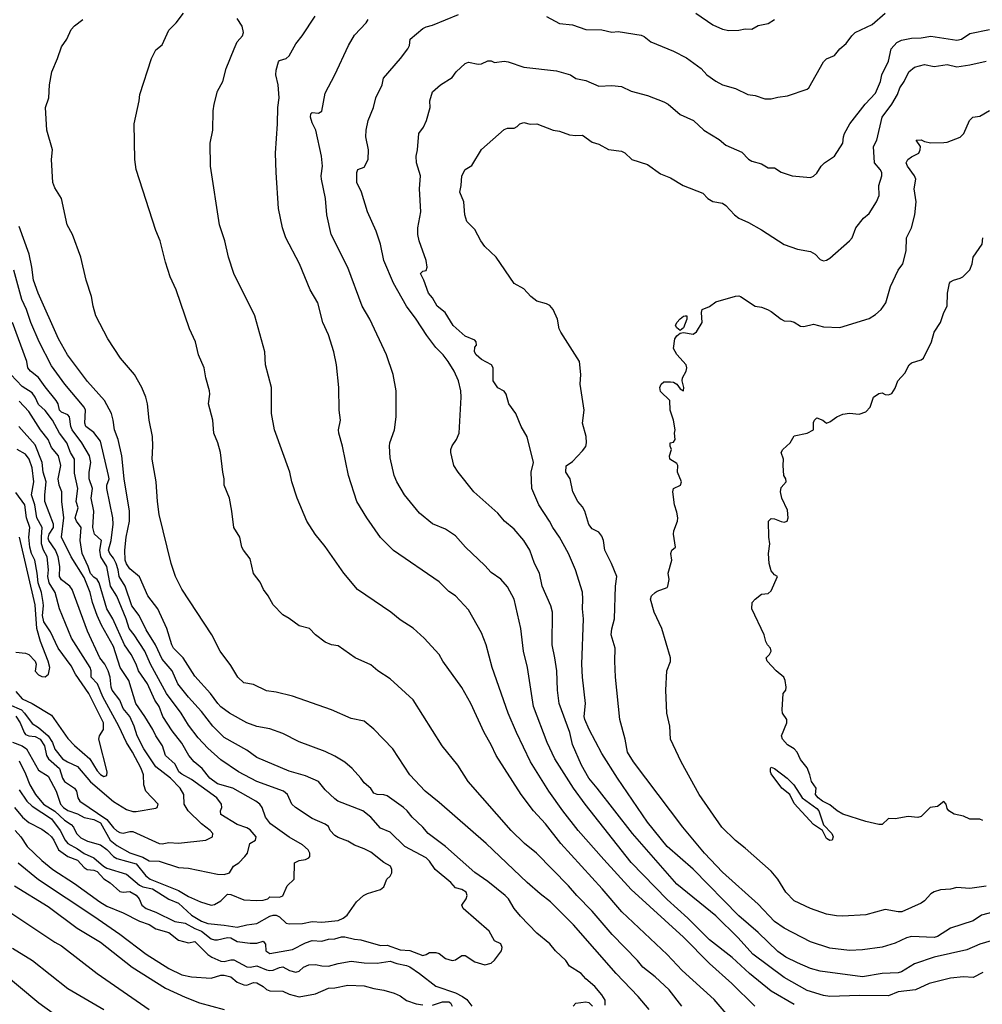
# Model space of a CAD drawing. Header units: metres. Extents: x -51132 to -49532, y -231222 to -229437.
# Tile 95 of 256: x -50109 to -49961, y -230831 to -230680. Entities that reach past the tile are written whole.
import ezdxf

# ---------------------------------------------------------------- set-up
doc = ezdxf.new("R2010")
doc.units = ezdxf.units.M
doc.layers.add('CONTOUR_INDEX', color=1, linetype='Continuous')
doc.layers.add('CONTOUR_INTER', color=3, linetype='Continuous')

msp = doc.modelspace()

# ---------------------------------------------------------------- linework, layer by layer
at = {"layer": 'CONTOUR_INDEX'}
for points, elevation in [([(-49996.11, -230831.26), (-49999.64, -230827.76), (-50003.08, -230824.72), (-50007.08, -230820.67), (-50015.08, -230813.34), (-50019.31, -230808.76), (-50023.25, -230804.26), (-50025.58, -230801.26), (-50027.76, -230798.26), (-50030.53, -230793.76), (-50032.71, -230789.26), (-50033.97, -230786.26), (-50036.43, -230779.26), (-50037.36, -230775.76), (-50038.08, -230773.91), (-50040.08, -230770.39), (-50042.05, -230768.26), (-50043.08, -230767.6), (-50044.58, -230766.12), (-50051.58, -230761.3), (-50053.58, -230759.29), (-50055.69, -230756.26), (-50057.21, -230753.76), (-50058.5, -230749.76), (-50059.41, -230745.26), (-50059.99, -230743.26), (-50060.05, -230742.76), (-50059.73, -230741.26), (-50059.91, -230739.76), (-50060, -230736.26), (-50060.35, -230732.76), (-50060.74, -230730.76), (-50061.58, -230728.16), (-50062.43, -230726.26), (-50063.22, -230723.26), (-50064.38, -230721.26), (-50066.03, -230717.26), (-50068.13, -230713.26), (-50068.61, -230711.76), (-50069.25, -230708.76), (-50069.62, -230703.26), (-50069.68, -230700.26), (-50069.37, -230695.76), (-50069.32, -230693.26), (-50069.12, -230691.76), (-50069.28, -230689.76), (-50069.64, -230688.26), (-50069.58, -230687.53), (-50069.22, -230686.26), (-50069.08, -230686.06), (-50068.08, -230685.76), (-50067.58, -230685.35), (-50066.58, -230683.48), (-50065.61, -230682.26), (-50063.6, -230679.26)], 75), ([(-49960.58, -230812.82), (-49963.08, -230813.17), (-49965.08, -230813.05), (-49966.08, -230813.29), (-49967.58, -230813.37), (-49968.58, -230813.71), (-49969.08, -230814.02), (-49970.08, -230815.11), (-49970.58, -230815.46), (-49973.56, -230816.76), (-49974.08, -230816.78), (-49976.08, -230816.39), (-49979.08, -230817.21), (-49982.58, -230817.45), (-49983.58, -230817.4), (-49985.08, -230817.12), (-49987.58, -230816.28), (-49990.08, -230815.11), (-49991.33, -230813.76), (-49992.56, -230811.76), (-49993.58, -230810.54), (-49997.58, -230807), (-49999.08, -230805.84), (-50001.19, -230803.76), (-50004.66, -230798.76), (-50007.41, -230793.76), (-50009.04, -230790.26), (-50009.16, -230788.26), (-50009.6, -230786.26), (-50009.78, -230782.76), (-50009.62, -230779.76), (-50009.08, -230778.33), (-50009.07, -230777.76), (-50010.41, -230773.26), (-50011.58, -230770.76), (-50012.14, -230768.76), (-50011.97, -230768.26), (-50011.39, -230767.76), (-50011.08, -230767.53), (-50009.58, -230766.98), (-50009.44, -230766.76), (-50009.27, -230765.76), (-50009.4, -230764.76), (-50008.86, -230762.76), (-50009.02, -230761.76), (-50008.86, -230761.26), (-50008.29, -230760.76), (-50008.61, -230758.76), (-50008.55, -230758.26), (-50007.97, -230756.76), (-50007.95, -230756.26), (-50008.08, -230755.38), (-50008.45, -230754.26), (-50008.72, -230752.26), (-50008.57, -230751.76), (-50007.54, -230751.26), (-50007.39, -230750.76), (-50008, -230749.26), (-50007.95, -230748.26), (-50008.08, -230747.94), (-50009.14, -230747.26), (-50009.19, -230746.76), (-50008.9, -230745.76), (-50009.12, -230745.26), (-50009.12, -230744.76), (-50008.58, -230744.63), (-50008.35, -230744.26), (-50008.43, -230743.26), (-50008.33, -230742.76), (-50008.58, -230741.26), (-50009.09, -230739.76), (-50009.16, -230738.26), (-50010.58, -230736.88), (-50010.71, -230736.26), (-50010.51, -230735.76), (-50010.08, -230735.37), (-50009.08, -230735.38), (-50008.58, -230735.46), (-50008.06, -230735.76), (-50007.58, -230736.48), (-50007.04, -230736.76), (-50007, -230736.26), (-50007.27, -230735.26), (-50007.21, -230734.76), (-50006.65, -230733.76), (-50006.55, -230733.26), (-50006.66, -230732.76), (-50008.08, -230731.18), (-50008.57, -230730.26), (-50008.39, -230728.76), (-50008.08, -230728.32), (-50007.58, -230727.9), (-50007.08, -230727.81), (-50005.58, -230728.06), (-50005.08, -230727.73), (-50004.21, -230726.26), (-50004.28, -230724.76), (-50004.17, -230724.26), (-50003.08, -230723.81), (-50002.08, -230723.09), (-49999.08, -230722.22), (-49998.58, -230722.16), (-49998.31, -230722.26), (-49996.08, -230723.78), (-49995.08, -230723.9), (-49994.15, -230724.26), (-49993.58, -230724.58), (-49992.08, -230725.79), (-49991.58, -230726), (-49990.58, -230726.06), (-49990.08, -230726.23), (-49989.08, -230726.86), (-49988.58, -230726.9), (-49987.08, -230726.54), (-49985.58, -230726.92), (-49983.08, -230727.06), (-49978.58, -230725.64), (-49977.58, -230725.04), (-49976.73, -230724.26), (-49975.99, -230723.26), (-49975.29, -230720.76), (-49974.12, -230718.26), (-49973.37, -230717.26), (-49972.88, -230715.26), (-49972.83, -230713.26), (-49972.06, -230711.76), (-49971.53, -230709.76), (-49971.33, -230707.76), (-49971.65, -230705.76), (-49971.38, -230704.26), (-49971.57, -230703.76), (-49972.67, -230702.26), (-49972.85, -230701.76), (-49972.6, -230701.26), (-49972.08, -230700.83), (-49970.93, -230700.26), (-49970.7, -230699.76), (-49970.65, -230699.26), (-49971.34, -230698.26), (-49970.58, -230698.21), (-49970.08, -230698.5), (-49969.08, -230698.7), (-49967.08, -230698.64), (-49966.58, -230698.58), (-49964.58, -230697.81), (-49964.01, -230697.26), (-49963.16, -230695.26), (-49962.66, -230694.76), (-49961.58, -230694.57), (-49960.08, -230693.73)], 80), ([(-50109.75, -230800.76), (-50108.52, -230802.26), (-50107.58, -230803.07), (-50105.58, -230804.08), (-50104.63, -230804.76), (-50104.08, -230805.26), (-50103.75, -230805.76), (-50103.01, -230807.26), (-50101.58, -230808.27), (-50100.08, -230808.85), (-50099.08, -230809.98), (-50098.62, -230810.26), (-50097.58, -230810.38), (-50097.08, -230810.6), (-50096.08, -230811.7), (-50095.08, -230812.34), (-50093.58, -230813.66), (-50093.08, -230813.76), (-50092.08, -230813.66), (-50091.08, -230814.19), (-50090.65, -230814.76), (-50090.22, -230815.76), (-50089.58, -230816.26), (-50088.08, -230816.8), (-50085.15, -230818.26), (-50083.58, -230818.5), (-50082.08, -230819.35), (-50081.06, -230819.76), (-50079.58, -230820.91), (-50079.08, -230821.07), (-50078.58, -230821.06), (-50077.08, -230820.69), (-50076.58, -230820.78), (-50075.58, -230821.32), (-50073.58, -230821.61), (-50072.58, -230821.57), (-50071.58, -230821.28), (-50071.23, -230821.76), (-50071.16, -230822.76), (-50070.58, -230823.15), (-50067.08, -230822.56), (-50065.08, -230821.53), (-50064.08, -230821.19), (-50062.58, -230821.28), (-50061.58, -230820.98), (-50060.58, -230820.94), (-50059.58, -230820.63), (-50059.08, -230820.61), (-50057.58, -230820.99), (-50056.58, -230821.07), (-50053.58, -230821.93), (-50052.58, -230821.9), (-50050.58, -230822.61), (-50049.08, -230822.71), (-50047.08, -230823.47), (-50046.58, -230823.35), (-50046.08, -230823.04), (-50045.08, -230823), (-50044.58, -230823.17), (-50043.58, -230823.93), (-50042.58, -230824.26), (-50042.08, -230824.16), (-50041.08, -230823.48), (-50040.58, -230823.46), (-50039.08, -230824.46), (-50037.58, -230824.92), (-50036.58, -230824.66), (-50036.08, -230824.22), (-50035.01, -230822.76), (-50034.89, -230822.26), (-50035.08, -230821.68), (-50036.08, -230821.21), (-50036.9, -230819.76), (-50040.87, -230816.26), (-50041.09, -230815.76), (-50040.41, -230814.76), (-50040.25, -230814.26), (-50040.45, -230813.76), (-50041.08, -230813.33), (-50042.08, -230813.08), (-50042.77, -230812.26), (-50045.17, -230810.26), (-50046.08, -230808.99), (-50046.58, -230808.5), (-50049.85, -230806.76), (-50052.08, -230804.54), (-50053.58, -230803.94), (-50055.06, -230802.26), (-50056.28, -230801.26), (-50060.11, -230799.76), (-50060.58, -230799.44), (-50062.08, -230798.02), (-50063.08, -230796.75), (-50065.08, -230795.87), (-50067.58, -230795.15), (-50072.58, -230793.06), (-50074.08, -230791.95), (-50077.58, -230789.98), (-50079.34, -230788.26), (-50081.08, -230786), (-50083.08, -230783.82), (-50084.72, -230781.76), (-50085.59, -230779.76), (-50087.08, -230777.95), (-50088.12, -230775.76), (-50089.58, -230773.48), (-50090.61, -230771.26), (-50091.74, -230769.76), (-50092.8, -230766.76), (-50093.72, -230765.26), (-50093.85, -230764.26), (-50094.17, -230763.26), (-50094.58, -230762.48), (-50095.14, -230761.76), (-50095.32, -230761.26), (-50094.92, -230759.76), (-50094.64, -230757.26), (-50094.65, -230756.26), (-50095.58, -230751.76), (-50095.58, -230751.26), (-50095.25, -230750.26), (-50095.32, -230749.76), (-50096.58, -230744.52), (-50097.58, -230743.17), (-50098.81, -230742.26), (-50098.97, -230741.76), (-50098.87, -230739.76), (-50099.06, -230739.26), (-50102.06, -230735.76), (-50104.08, -230732.95), (-50105.99, -230729.26), (-50107.27, -230726.26), (-50107.91, -230724.26), (-50108.65, -230722.76), (-50109.89, -230718.26)], 70), ([(-50006.78, -230725.26), (-50006.54, -230725.26), (-50006.54, -230725.76), (-50007.08, -230727.1), (-50007.58, -230727.52), (-50008.08, -230727.12), (-50008.27, -230726.76), (-50008.08, -230726.26), (-50007.58, -230725.73), (-50007.08, -230725.32), (-50006.78, -230725.26)], 80), ([(-50110.58, -230784.94), (-50108.72, -230785.76), (-50108.22, -230786.26), (-50107.08, -230787.87), (-50106.08, -230788.45), (-50104.58, -230789.73), (-50103.94, -230790.76), (-50103.58, -230791.81), (-50102.42, -230793.26), (-50101.66, -230793.76), (-50100.08, -230794.45), (-50098.08, -230796.82), (-50094.58, -230799.85), (-50092.58, -230801.05), (-50091.58, -230801.35), (-50091.08, -230801.35), (-50088.08, -230800.85), (-50087.85, -230800.76), (-50087.73, -230800.26), (-50089.6, -230798.26), (-50089.91, -230797.26), (-50089.96, -230795.76), (-50090.35, -230794.76), (-50091.65, -230792.26), (-50092.58, -230790.76), (-50093.77, -230788.26), (-50096.23, -230783.76), (-50097.01, -230781.76), (-50098.02, -230780.76), (-50098.02, -230779.76), (-50098.15, -230779.26), (-50101, -230774.76), (-50102.85, -230770.26), (-50103.52, -230767.76), (-50104.43, -230766.26), (-50104.65, -230765.26), (-50104.53, -230764.26), (-50104.74, -230762.26), (-50105.3, -230761.26), (-50105.61, -230760.26), (-50105.65, -230759.26), (-50105.5, -230757.76), (-50106.35, -230756.26), (-50106.64, -230754.26), (-50107.17, -230752.76), (-50106.78, -230750.76), (-50107.08, -230748.58), (-50107.51, -230747.26), (-50108.08, -230746.52), (-50109.34, -230745.76)], 65), ([(-50110.08, -230822.37), (-50107.01, -230824.26), (-50101.58, -230828.55), (-50096.08, -230831.78)], 75)]:
    msp.add_lwpolyline(points, dxfattribs=dict(at, elevation=elevation))
at = {"layer": 'CONTOUR_INTER'}
for points, elevation in [([(-50012.34, -230831.76), (-50014.01, -230829.76), (-50017.4, -230826.26), (-50023.97, -230818.76), (-50027.48, -230815.26), (-50029.08, -230814.03), (-50031.04, -230812.26), (-50037.38, -230806.26), (-50044.58, -230799.97), (-50046.72, -230798.26), (-50049.1, -230795.76), (-50051.67, -230791.76), (-50054.58, -230788.71), (-50056.08, -230787.48), (-50058.08, -230787.09), (-50061.08, -230785.74), (-50067.08, -230783.64), (-50069.58, -230783.06), (-50071.08, -230782.86), (-50073.08, -230781.84), (-50074.58, -230781.62), (-50075.47, -230780.76), (-50076.58, -230778.93), (-50078.19, -230776.76), (-50079.47, -230774.26), (-50084.08, -230767.23), (-50085.04, -230765.26), (-50085.72, -230763.26), (-50087.54, -230755.76), (-50087.84, -230753.76), (-50088.02, -230750.76), (-50088.65, -230747.26), (-50088.52, -230745.26), (-50088.59, -230743.76), (-50089.12, -230741.26), (-50089.34, -230738.76), (-50089.6, -230737.76), (-50090.24, -230736.26), (-50091.37, -230734.26), (-50093.51, -230731.76), (-50095.42, -230728.76), (-50097.26, -230725.26), (-50097.71, -230723.76), (-50097.95, -230722.26), (-50098.79, -230719.76), (-50099.59, -230716.26), (-50100.87, -230712.76), (-50101.68, -230711.26), (-50102.57, -230707.26), (-50103.58, -230705.59), (-50103.91, -230704.76), (-50104.11, -230701.26), (-50103.96, -230699.76), (-50104.79, -230696.76), (-50105.01, -230693.26), (-50104.51, -230691.76), (-50104.41, -230689.76), (-50104.05, -230687.76), (-50103.17, -230685.76), (-50102.58, -230683.97), (-50101.76, -230682.76), (-50101.06, -230681.26), (-50100.58, -230680.73), (-50099.28, -230679.76)], 72), ([(-50007.31, -230831.26), (-50009.27, -230828.76), (-50011.42, -230826.76), (-50013.31, -230825.26), (-50014.12, -230824.26), (-50018, -230820.26), (-50021.08, -230816.69), (-50023.45, -230814.26), (-50024.72, -230812.76), (-50029.64, -230807.76), (-50031.49, -230806.26), (-50033.54, -230804.26), (-50040.12, -230796.76), (-50041.71, -230794.26), (-50044.13, -230791.26), (-50048.58, -230784.23), (-50052.08, -230781.02), (-50053.98, -230779.76), (-50055.08, -230778.87), (-50057.45, -230777.76), (-50060.08, -230775.91), (-50061.08, -230775.78), (-50062.08, -230775.38), (-50063.54, -230774.26), (-50064.49, -230773.26), (-50066.08, -230772.86), (-50067.58, -230771.73), (-50068.58, -230771.18), (-50070.08, -230769.64), (-50070.81, -230768.26), (-50071.55, -230767.26), (-50072.08, -230766.16), (-50073.08, -230764.82), (-50073.58, -230762.59), (-50074.62, -230761.26), (-50074.87, -230760.76), (-50075.2, -230759.26), (-50076.09, -230757.76), (-50076.38, -230755.26), (-50076.78, -230753.26), (-50077.56, -230751.26), (-50077.56, -230750.26), (-50077.81, -230749.26), (-50078.14, -230746.26), (-50078.56, -230744.76), (-50079.15, -230743.26), (-50079.32, -230741.26), (-50080.01, -230738.76), (-50079.78, -230737.26), (-50079.83, -230736.76), (-50080.38, -230734.76), (-50080.63, -230733.26), (-50081.5, -230731.26), (-50081.96, -230729.26), (-50082.92, -230727.26), (-50084.94, -230721.26), (-50085.86, -230719.26), (-50086.58, -230717), (-50087.41, -230713.76), (-50088.08, -230712.15), (-50091.07, -230702.76), (-50091.28, -230701.26), (-50091.38, -230695.76), (-50090.61, -230692.26), (-50090.52, -230691.26), (-50088.75, -230685.76), (-50088.08, -230684.4), (-50087.08, -230683.62), (-50086.08, -230681.41), (-50084.97, -230680.26), (-50083.83, -230678.76)], 73), ([(-50000.18, -230832.76), (-50002.36, -230830.26), (-50007.27, -230825.76), (-50009.58, -230823.33), (-50016.54, -230816.76), (-50019.53, -230813.26), (-50025.87, -230806.26), (-50028.23, -230803.26), (-50030.09, -230801.26), (-50032, -230798.76), (-50035.83, -230792.76), (-50036.58, -230791.14), (-50037.65, -230789.26), (-50039.73, -230784.76), (-50041.08, -230782.31), (-50044.02, -230778.26), (-50044.59, -230777.26), (-50046.86, -230774.76), (-50048.58, -230773.24), (-50050.58, -230771.96), (-50052, -230770.76), (-50057.1, -230767.26), (-50059.19, -230764.76), (-50062.08, -230760.66), (-50063.63, -230758.76), (-50064.89, -230756.76), (-50066.39, -230753.26), (-50067.17, -230750.76), (-50067.51, -230749.26), (-50069.86, -230742.76), (-50070.31, -230740.26), (-50070.3, -230736.26), (-50071.22, -230732.76), (-50071.34, -230730.76), (-50072.89, -230725.26), (-50076.08, -230718.77), (-50076.92, -230716.26), (-50077.46, -230713.76), (-50078.31, -230711.26), (-50079.68, -230702.26), (-50079.74, -230698.76), (-50079.34, -230696.76), (-50079.29, -230693.76), (-50079.14, -230692.76), (-50078.6, -230690.76), (-50077.81, -230689.26), (-50077.25, -230687.26), (-50076.05, -230684.26), (-50075.58, -230683.2), (-50074.75, -230682.26), (-50074.6, -230681.76), (-50074.82, -230680.76), (-50075.58, -230679.61)], 74), ([(-49990.08, -230831), (-49993.58, -230828.96), (-49996.93, -230826.26), (-49999.58, -230823.81), (-50003.08, -230821.09), (-50006.37, -230817.76), (-50009.58, -230814.89), (-50015.08, -230809.18), (-50022.17, -230800.26), (-50023.93, -230797.76), (-50026.79, -230793.26), (-50027.98, -230790.76), (-50030.07, -230785.26), (-50031.03, -230779.26), (-50031.6, -230776.76), (-50032.02, -230773.26), (-50033.08, -230768.76), (-50034.08, -230766.86), (-50035.08, -230765.69), (-50036.58, -230764.69), (-50037.58, -230763.58), (-50040.52, -230760.76), (-50042.08, -230759.04), (-50043.58, -230757.99), (-50045.58, -230757.21), (-50047.58, -230755.57), (-50049.9, -230752.76), (-50051.09, -230750.76), (-50051.48, -230749.76), (-50052.08, -230747.04), (-50052.21, -230745.26), (-50052.15, -230744.76), (-50051.41, -230742.76), (-50051.18, -230740.76), (-50051.16, -230736.76), (-50051.64, -230734.26), (-50052.67, -230731.26), (-50055.23, -230725.76), (-50056.38, -230723.76), (-50058.58, -230717.84), (-50061.13, -230712.76), (-50061.84, -230709.76), (-50062.02, -230707.26), (-50062.66, -230704.26), (-50062.7, -230703.76), (-50062.48, -230702.26), (-50062.63, -230700.76), (-50063.5, -230696.76), (-50064.08, -230695.63), (-50064.35, -230694.76), (-50064.3, -230694.26), (-50064.08, -230694.01), (-50063.08, -230694.15), (-50062.58, -230693.85), (-50062.08, -230691.06), (-50060.6, -230688.26), (-50058.51, -230683.76), (-50057.58, -230682.15), (-50055.78, -230680.26), (-50055.47, -230679.76)], 76), ([(-49961.08, -230826.1), (-49962.58, -230826.87), (-49964.08, -230826.74), (-49966.08, -230826.98), (-49969.35, -230827.76), (-49971.42, -230828.76), (-49974.08, -230829.05), (-49975.58, -230829.68), (-49980.08, -230829.63), (-49984.58, -230829.78), (-49985.58, -230829.62), (-49988.08, -230828.85), (-49991.58, -230826.87), (-49996.43, -230823.26), (-49998.66, -230820.76), (-50002.08, -230817.41), (-50008.08, -230812.52), (-50014.9, -230804.76), (-50020.29, -230797.76), (-50021.58, -230796.26), (-50022.74, -230794.26), (-50024.08, -230791.06), (-50024.49, -230789.26), (-50026.15, -230784.76), (-50026.39, -230782.76), (-50026.53, -230779.76), (-50026.79, -230777.76), (-50027.24, -230775.76), (-50027.17, -230770.76), (-50027.42, -230769.76), (-50028.76, -230766.76), (-50029.16, -230764.76), (-50029.93, -230763.26), (-50030.67, -230761.26), (-50031.59, -230759.76), (-50033.08, -230758.01), (-50034.55, -230756.76), (-50035.58, -230755.58), (-50039.27, -230752.26), (-50041.68, -230749.26), (-50042.31, -230748.26), (-50042.77, -230746.26), (-50042.79, -230745.76), (-50042.58, -230745.2), (-50041.89, -230744.26), (-50041.49, -230743.26), (-50041.17, -230737.76), (-50041.25, -230736.76), (-50041.59, -230735.26), (-50042.28, -230733.76), (-50043.19, -230732.26), (-50043.96, -230731.26), (-50045.08, -230730.12), (-50046.47, -230728.26), (-50048.09, -230725.76), (-50049.61, -230723.76), (-50051.57, -230720.26), (-50053.08, -230716.76), (-50053.58, -230714.26), (-50054.26, -230712.26), (-50055.57, -230709.26), (-50056.5, -230706.26), (-50057.19, -230704.76), (-50057.2, -230703.26), (-50057.08, -230702.76), (-50056.08, -230702.43), (-50055.47, -230701.26), (-50055.42, -230699.76), (-50055.83, -230697.76), (-50055.8, -230696.76), (-50055.46, -230695.26), (-50054.64, -230693.26), (-50054.3, -230691.76), (-50053.33, -230689.76), (-50053.11, -230688.76), (-50050.5, -230685.76), (-50049.38, -230684.26), (-50049.13, -230683.76), (-50049.02, -230682.76), (-50047.08, -230681.14), (-50046.58, -230680.89), (-50045.58, -230680.63), (-50041.58, -230678.96)], 77), ([(-50028.08, -230679.28), (-50026.08, -230680.35), (-50024.08, -230680.55), (-50022.08, -230681.26), (-50019.58, -230681.35), (-50018.08, -230681.69), (-50017.08, -230681.61), (-50013.58, -230682.16), (-50013.08, -230682.38), (-50012.08, -230683.18), (-50008.58, -230684.63), (-50006.58, -230685.63), (-50004.35, -230687.26), (-50003.47, -230688.26), (-50002.08, -230689.24), (-50001.08, -230689.76), (-49999.08, -230690.37), (-49997.17, -230691.26), (-49996.08, -230691.41), (-49994.58, -230691.92), (-49993.58, -230691.95), (-49992.58, -230691.66), (-49991.08, -230691.46), (-49988.08, -230690.46), (-49987.82, -230690.26), (-49985.58, -230686.23), (-49985.08, -230685.8), (-49983.9, -230685.26), (-49983.06, -230684.26), (-49982.08, -230683.45), (-49981.21, -230682.26), (-49980.68, -230681.76), (-49978.08, -230680.54), (-49976.08, -230678.8)], 77), ([(-50005.19, -230678.76), (-50002.58, -230680.55), (-50001.08, -230681.25), (-50000.08, -230681.44), (-49998.58, -230681.39), (-49997.58, -230681.2), (-49996.58, -230681.21), (-49995.58, -230680.69), (-49994.08, -230680.36), (-49993.08, -230679.74)], 76), ([(-49958.08, -230820.72), (-49961.58, -230821.72), (-49963.58, -230822.62), (-49968.59, -230823.76), (-49971.58, -230824.76), (-49973.58, -230825.99), (-49974.08, -230826.16), (-49976.58, -230826.23), (-49979.58, -230826.77), (-49986.08, -230825.91), (-49987.58, -230825.47), (-49989.58, -230824.63), (-49991.35, -230823.76), (-49992.58, -230822.86), (-49995.58, -230819.93), (-49998.58, -230817.39), (-50005.58, -230810.24), (-50009.57, -230806.76), (-50012.58, -230803.03), (-50017.17, -230796.26), (-50019.58, -230792.46), (-50021.56, -230788.76), (-50022.22, -230787.26), (-50022.33, -230786.76), (-50022.09, -230784.76), (-50022.57, -230780.76), (-50022.65, -230778.76), (-50022.41, -230771.76), (-50022.59, -230770.26), (-50022.49, -230768.76), (-50022.58, -230767.68), (-50023.62, -230764.26), (-50024.72, -230761.76), (-50026.1, -230759.26), (-50027.14, -230757.76), (-50027.63, -230756.76), (-50029.25, -230754.26), (-50030.34, -230751.76), (-50030.46, -230749.26), (-50030.1, -230747.76), (-50031.08, -230743.84), (-50031.96, -230742.26), (-50032.78, -230740.26), (-50033.87, -230738.76), (-50034.28, -230737.26), (-50034.58, -230736.83), (-50035.58, -230736.29), (-50036.28, -230735.26), (-50036.27, -230733.26), (-50036.55, -230732.76), (-50038.08, -230731.95), (-50038.88, -230731.26), (-50039.14, -230730.76), (-50039.08, -230730.08), (-50038.85, -230729.76), (-50038.89, -230729.26), (-50039.08, -230729.01), (-50040.58, -230728.35), (-50042.43, -230726.76), (-50043.67, -230724.76), (-50044.86, -230723.76), (-50045.58, -230722.51), (-50046.21, -230721.76), (-50046.94, -230719.76), (-50047.46, -230718.76), (-50047.08, -230718.41), (-50046.58, -230718.31), (-50046.42, -230717.76), (-50046.57, -230716.76), (-50047.64, -230713.76), (-50047.83, -230712.76), (-50047.83, -230711.76), (-50047.37, -230709.26), (-50047.59, -230705.76), (-50047.46, -230703.76), (-50048.03, -230701.76), (-50048.09, -230700.76), (-50047.88, -230699.76), (-50047.68, -230697.26), (-50046.99, -230696.26), (-50046.52, -230695.26), (-50045.98, -230693.26), (-50046.01, -230692.26), (-50045.58, -230690.85), (-50044.37, -230689.76), (-50042.58, -230688.64), (-50041.94, -230687.76), (-50040.58, -230686.51), (-50040.08, -230686.29), (-50038.58, -230686.61), (-50038.08, -230686.55), (-50037.08, -230686.1), (-50036.58, -230686.11), (-50036.08, -230686.33), (-50034.58, -230686.17), (-50033.98, -230686.26), (-50031.58, -230687.08), (-50026.58, -230687.65), (-50024.43, -230688.26), (-50023.58, -230688.8), (-50022.08, -230689.12), (-50020.08, -230689.99), (-50018.08, -230689.87), (-50016.58, -230690.05), (-50015.08, -230690.73), (-50012.58, -230691.4), (-50010.08, -230692.39), (-50009.43, -230692.76), (-50007.58, -230694.33), (-50005.51, -230695.26), (-50003.96, -230696.76), (-50001.58, -230698.17), (-50000.58, -230699.06), (-49998.08, -230700.12), (-49997.08, -230701.19), (-49996.58, -230701.52), (-49995.08, -230701.89), (-49994.08, -230702.54), (-49993.08, -230702.51), (-49992.08, -230703.17), (-49990.37, -230703.76), (-49987.58, -230704.03), (-49987.08, -230703.8), (-49986.58, -230703.33), (-49985.9, -230702.26), (-49985.41, -230701.76), (-49983.9, -230700.76), (-49982.61, -230698.76), (-49982.51, -230697.76), (-49982.34, -230697.26), (-49981.52, -230695.76), (-49979.16, -230692.76), (-49977.58, -230691.06), (-49976.84, -230689.26), (-49976.63, -230688.26), (-49975.58, -230686.13), (-49975.16, -230684.26), (-49974.33, -230683.26), (-49973.58, -230682.94), (-49972.08, -230682.59), (-49970.58, -230682.56), (-49969.08, -230682.31), (-49965.08, -230682.94), (-49964.39, -230682.76), (-49963.08, -230681.89), (-49960.08, -230681.3)], 78), ([(-49959.58, -230816.81), (-49961.31, -230817.26), (-49962.58, -230818.17), (-49966.08, -230819.29), (-49968.08, -230820.58), (-49968.58, -230820.73), (-49972.08, -230820.57), (-49972.83, -230820.76), (-49974.58, -230821.57), (-49976.58, -230822.2), (-49979.58, -230822.59), (-49981.58, -230822.7), (-49984.58, -230822.35), (-49987.58, -230821.36), (-49991.58, -230819.29), (-49993.08, -230818.26), (-49995.58, -230815.61), (-50001.08, -230810.66), (-50003.86, -230807.76), (-50007.17, -230803.76), (-50014.73, -230793.76), (-50015.65, -230792.26), (-50016.04, -230790.26), (-50016.85, -230787.26), (-50017.49, -230780.76), (-50017.61, -230778.26), (-50017.55, -230776.26), (-50018.14, -230774.26), (-50018.08, -230773.33), (-50017.64, -230771.76), (-50017.52, -230766.76), (-50017.32, -230765.26), (-50018.12, -230763.26), (-50019.16, -230761.26), (-50019.35, -230759.76), (-50019.58, -230759.07), (-50020.08, -230758.47), (-50021.08, -230757.97), (-50021.58, -230757.29), (-50022.2, -230755.26), (-50022.58, -230754.56), (-50023.29, -230753.76), (-50024.05, -230752.26), (-50024.47, -230750.26), (-50025.11, -230749.26), (-50025.08, -230748.28), (-50024.08, -230747.63), (-50022.58, -230745.99), (-50022.08, -230745.32), (-50021.93, -230744.76), (-50022.02, -230743.76), (-50022.58, -230741.76), (-50022.33, -230739.76), (-50022.95, -230735.76), (-50022.83, -230734.26), (-50023.05, -230732.26), (-50025.91, -230727.76), (-50026.15, -230727.26), (-50026.42, -230725.76), (-50027.08, -230724.26), (-50027.58, -230723.67), (-50028.08, -230723.39), (-50029.58, -230723), (-50030.51, -230722.26), (-50031.58, -230721.1), (-50033.08, -230720.28), (-50035.84, -230716.26), (-50037.58, -230714.63), (-50038.19, -230713.76), (-50039.08, -230711.99), (-50040.35, -230710.76), (-50040.62, -230709.76), (-50040.78, -230707.76), (-50041.4, -230706.26), (-50041.17, -230705.26), (-50041.11, -230703.76), (-50040.58, -230702.79), (-50039.58, -230702.16), (-50038.08, -230699.7), (-50034.58, -230696.63), (-50034.08, -230696.44), (-50033.08, -230696.43), (-50032.58, -230696.17), (-50032.21, -230695.76), (-50031.58, -230695.56), (-50030.58, -230695.81), (-50029.58, -230695.77), (-50027.08, -230696.76), (-50026.08, -230696.9), (-50024.58, -230697.44), (-50023.58, -230697.57), (-50022.58, -230697.51), (-50021.08, -230698.59), (-50020.08, -230698.91), (-50018.58, -230699.71), (-50016.58, -230699.97), (-50016.08, -230700.24), (-50014.98, -230701.26), (-50012.58, -230702), (-50010.58, -230703.45), (-50009.08, -230704.08), (-50007.13, -230705.26), (-50004.08, -230706.4), (-50003.34, -230707.26), (-50002.58, -230707.72), (-50001.08, -230707.96), (-50000.58, -230708.3), (-49999.21, -230709.76), (-49998.58, -230710.25), (-49997.08, -230710.9), (-49995.08, -230712.04), (-49991.58, -230714.28), (-49989.58, -230715.03), (-49987.58, -230715.37), (-49986.86, -230715.76), (-49986.08, -230716.61), (-49985.58, -230716.83), (-49985.08, -230716.71), (-49984.58, -230716.4), (-49981.58, -230713.75), (-49981.16, -230713.26), (-49980.58, -230711.74), (-49979.45, -230710.26), (-49978.58, -230709.52), (-49977.43, -230707.76), (-49977.02, -230706.76), (-49977.05, -230705.26), (-49976.61, -230703.76), (-49976.63, -230703.26), (-49976.88, -230702.76), (-49977.75, -230701.76), (-49977.89, -230699.26), (-49977.37, -230698.26), (-49976.57, -230694.76), (-49975.07, -230692.76), (-49974.2, -230691.26), (-49973.87, -230690.26), (-49973.19, -230689.26), (-49972.45, -230687.76), (-49971.58, -230687.08), (-49970.08, -230686.67), (-49968.58, -230686.95), (-49966.58, -230686.66), (-49965.08, -230687.01), (-49963.08, -230686.71), (-49960.58, -230686.14)], 79), ([(-50019.08, -230831.13), (-50019.08, -230830.32), (-50019.58, -230829.53), (-50020.68, -230828.26), (-50022.08, -230827.08), (-50022.76, -230826.26), (-50024.58, -230825.1), (-50025.13, -230824.26), (-50026.71, -230822.76), (-50027.58, -230821.71), (-50029.58, -230820.05), (-50032.08, -230817.46), (-50033.07, -230816.26), (-50033.95, -230814.76), (-50034.45, -230814.26), (-50037.08, -230812.11), (-50039.08, -230810.72), (-50043.6, -230806.76), (-50046.28, -230804.76), (-50047.09, -230803.76), (-50048.74, -230802.26), (-50049.5, -230801.26), (-50050.05, -230800.76), (-50052.58, -230798.95), (-50053.08, -230798.8), (-50054.08, -230798.77), (-50054.58, -230798.57), (-50055.08, -230797.83), (-50056.08, -230796.99), (-50056.58, -230796.23), (-50057.95, -230794.76), (-50059.08, -230793.81), (-50060.58, -230792.87), (-50062.08, -230792.14), (-50066.08, -230790.69), (-50068.58, -230789.39), (-50070.58, -230788.65), (-50072.58, -230788.3), (-50074.08, -230787.76), (-50076.76, -230786.26), (-50078.08, -230785.27), (-50078.54, -230784.76), (-50079.69, -230783.26), (-50082.08, -230780.56), (-50083.86, -230777.76), (-50085.36, -230776.26), (-50085.62, -230775.76), (-50086.37, -230773.26), (-50087.79, -230770.26), (-50089.3, -230768.26), (-50090.58, -230765.32), (-50092.08, -230764.09), (-50092.58, -230763.33), (-50092.77, -230762.76), (-50092.84, -230761.26), (-50092.63, -230759.26), (-50092.1, -230756.76), (-50092.1, -230755.26), (-50092.95, -230750.26), (-50093.29, -230746.76), (-50093.86, -230744.26), (-50094.44, -230742.76), (-50094.6, -230741.26), (-50094.9, -230740.26), (-50095.94, -230738.26), (-50098.58, -230735.34), (-50101.65, -230731.26), (-50103, -230728.76), (-50106.15, -230721.76), (-50106.88, -230719.76), (-50107.09, -230717.76), (-50107.52, -230715.76), (-50109.08, -230711.51)], 71), ([(-49961.08, -230802.73), (-49961.58, -230802.54), (-49963.08, -230802.55), (-49964.08, -230802.07), (-49965.49, -230801.76), (-49966.3, -230801.26), (-49966.58, -230800.92), (-49966.74, -230800.26), (-49967.08, -230799.81), (-49968.08, -230800.58), (-49969.2, -230800.76), (-49970.58, -230802.16), (-49971.08, -230802.3), (-49972.58, -230802.14), (-49974.58, -230802.5), (-49975.58, -230802.42), (-49976.58, -230803.34), (-49977.08, -230803.37), (-49979.08, -230802.89), (-49982.58, -230801.79), (-49983.46, -230801.26), (-49984.58, -230800.35), (-49985.73, -230799.76), (-49986.37, -230799.26), (-49986.77, -230798.76), (-49986.7, -230797.76), (-49987.42, -230796.76), (-49987.64, -230795.76), (-49988.08, -230794.68), (-49989.08, -230793.36), (-49989.59, -230792.26), (-49990.06, -230791.76), (-49991.08, -230791.12), (-49991.88, -230790.26), (-49992.03, -230789.76), (-49991.21, -230787.76), (-49991.21, -230787.26), (-49991.86, -230786.26), (-49991.93, -230785.76), (-49991.74, -230783.26), (-49991.36, -230782.76), (-49991.3, -230782.26), (-49991.43, -230781.26), (-49991.67, -230780.76), (-49992.82, -230779.76), (-49994.24, -230778.26), (-49994.38, -230777.76), (-49993.85, -230777.26), (-49993.62, -230776.76), (-49993.71, -230776.26), (-49994.18, -230775.76), (-49994.42, -230775.26), (-49994.65, -230774.26), (-49996.55, -230770.26), (-49996.5, -230769.26), (-49996.05, -230768.76), (-49995.08, -230768.01), (-49994.08, -230767.89), (-49993.58, -230767.5), (-49992.62, -230765.26), (-49993.08, -230765), (-49993.58, -230764.41), (-49993.93, -230763.26), (-49993.99, -230761.76), (-49993.82, -230760.26), (-49993.98, -230759.26), (-49994.01, -230756.76), (-49993.58, -230756.35), (-49993.08, -230756.42), (-49992.08, -230756.86), (-49991.58, -230756.95), (-49991.16, -230756.76), (-49990.98, -230756.26), (-49991.08, -230755.11), (-49991.97, -230753.26), (-49992.17, -230752.26), (-49992.08, -230751.61), (-49991.3, -230750.76), (-49991.35, -230750.26), (-49991.65, -230749.76), (-49991.77, -230748.26), (-49991.7, -230747.26), (-49992.04, -230746.26), (-49991.79, -230745.76), (-49990.67, -230744.76), (-49990.08, -230743.69), (-49988.08, -230743.29), (-49987.1, -230742.76), (-49987.08, -230741.64), (-49986.95, -230741.26), (-49986.58, -230740.94), (-49985.68, -230741.26), (-49985.08, -230741.73), (-49984.58, -230741.54), (-49983.5, -230740.76), (-49982.58, -230740.37), (-49981.58, -230740.18), (-49980.08, -230740.34), (-49979.08, -230739.97), (-49978.38, -230739.26), (-49977.87, -230737.76), (-49977.08, -230737.19), (-49976.58, -230737.1), (-49976.08, -230737.34), (-49975.58, -230737.37), (-49975.08, -230737.17), (-49974.58, -230736.34), (-49974.14, -230735.26), (-49973.08, -230734.07), (-49972.4, -230732.76), (-49972.08, -230732.47), (-49970.58, -230732.02), (-49970.23, -230731.76), (-49968.99, -230729.26), (-49968.6, -230727.76), (-49967.62, -230726.26), (-49967.1, -230724.76), (-49966.6, -230723.76), (-49966.55, -230721.76), (-49966.24, -230720.26), (-49966.08, -230720.01), (-49965.6, -230719.76), (-49964.58, -230719.49), (-49964.19, -230719.26), (-49963.08, -230718.18), (-49962.74, -230717.26), (-49962.59, -230716.26), (-49961.2, -230714.26), (-49961.12, -230713.26)], 81), ([(-50109.08, -230798.03), (-50107.9, -230799.76), (-50107.08, -230800.55), (-50104.08, -230802.47), (-50102.78, -230804.26), (-50102, -230805.76), (-50101.58, -230806.26), (-50100.08, -230807.09), (-50099.08, -230807.83), (-50097.58, -230808.47), (-50096.12, -230809.76), (-50095.58, -230810.07), (-50092.58, -230811.01), (-50090.58, -230812.67), (-50090.08, -230812.91), (-50088.58, -230813.26), (-50086.08, -230814.82), (-50084.58, -230815.45), (-50082.59, -230817.26), (-50081.08, -230818.23), (-50080.08, -230818.56), (-50077.58, -230818.8), (-50075.58, -230819.13), (-50074.08, -230818.77), (-50072.58, -230818.58), (-50070.58, -230817.44), (-50070.08, -230817.31), (-50069.58, -230817.3), (-50069.08, -230817.52), (-50068.08, -230818.5), (-50067.58, -230818.61), (-50065.58, -230818.55), (-50064.08, -230818.24), (-50062.58, -230818.35), (-50060.08, -230818.13), (-50059.29, -230817.76), (-50058.68, -230817.26), (-50057.24, -230815.26), (-50056.2, -230814.26), (-50055.58, -230813.95), (-50053.58, -230813.33), (-50053.08, -230812.93), (-50052.59, -230811.76), (-50052.08, -230811.28), (-50051.84, -230810.76), (-50051.82, -230810.26), (-50052.06, -230809.76), (-50053.08, -230809.18), (-50055.08, -230807.6), (-50056.08, -230807.09), (-50057.58, -230806.54), (-50058.58, -230805.94), (-50060.08, -230805.35), (-50060.58, -230805.03), (-50061.29, -230804.26), (-50061.58, -230803.66), (-50062.08, -230803.31), (-50064.08, -230802.46), (-50066.65, -230800.76), (-50067.17, -230800.26), (-50067.88, -230798.76), (-50068.45, -230798.26), (-50072.58, -230796.77), (-50075.38, -230795.26), (-50078.08, -230793.45), (-50080.08, -230791.62), (-50081.58, -230790.03), (-50083.08, -230788.13), (-50084.2, -230786.26), (-50086.42, -230783.26), (-50088.88, -230778.76), (-50089.75, -230776.76), (-50091.39, -230774.26), (-50092.19, -230773.26), (-50092.61, -230771.76), (-50094.08, -230768.31), (-50095.01, -230766.76), (-50095.62, -230763.76), (-50096.5, -230762.26), (-50096.65, -230761.26), (-50096.39, -230759.76), (-50097.49, -230758.76), (-50097.72, -230757.76), (-50097.58, -230755.26), (-50098.01, -230753.26), (-50097.78, -230751.76), (-50098.3, -230750.26), (-50098.32, -230749.26), (-50098.04, -230747.76), (-50098.28, -230746.76), (-50099.45, -230744.76), (-50100.93, -230742.76), (-50101.12, -230742.26), (-50101.32, -230740.76), (-50101.58, -230740.43), (-50102.58, -230740.05), (-50102.88, -230739.76), (-50103.06, -230738.76), (-50103.35, -230738.26), (-50105.08, -230736.14), (-50106.08, -230734.7), (-50107.3, -230733.76), (-50107.73, -230733.26), (-50107.88, -230732.26), (-50110.08, -230726.29)], 69), ([(-50109.08, -230793.59), (-50108.08, -230795.58), (-50107.44, -230797.26), (-50106.56, -230798.76), (-50105.32, -230800.26), (-50103.58, -230801.32), (-50102.08, -230802.72), (-50101.08, -230803.36), (-50100.7, -230803.76), (-50100.26, -230804.76), (-50099.58, -230805.4), (-50098.58, -230805.91), (-50096.58, -230806.46), (-50095.58, -230807.19), (-50094.58, -230808.29), (-50094.08, -230808.56), (-50091.08, -230809.38), (-50089.61, -230811.26), (-50088.92, -230811.76), (-50084.58, -230813.5), (-50083.08, -230814.44), (-50081.21, -230815.26), (-50079.58, -230815.73), (-50079.08, -230815.67), (-50078.08, -230815.08), (-50077.08, -230814.06), (-50076.58, -230814.13), (-50074.58, -230814.91), (-50072.58, -230815.03), (-50071.58, -230814.97), (-50070.89, -230814.76), (-50070.58, -230814.48), (-50069.08, -230814.5), (-50068.58, -230814.34), (-50067.92, -230812.76), (-50066.85, -230811.76), (-50066.76, -230809.26), (-50066.08, -230808.88), (-50065.08, -230808.76), (-50064.58, -230808.48), (-50064.43, -230808.26), (-50064.43, -230807.76), (-50064.71, -230807.26), (-50065.58, -230806.49), (-50067.58, -230805.33), (-50070.49, -230803.26), (-50071.22, -230802.26), (-50071.77, -230800.76), (-50072.13, -230800.26), (-50072.74, -230799.76), (-50076.24, -230797.76), (-50078.58, -230797.12), (-50079.8, -230796.26), (-50080.94, -230794.76), (-50082.18, -230793.76), (-50083.02, -230792.76), (-50084.08, -230790.87), (-50085.58, -230788.96), (-50086.99, -230786.76), (-50087.57, -230785.26), (-50088.22, -230784.26), (-50089.37, -230781.76), (-50090.72, -230779.76), (-50091.08, -230778.76), (-50091.85, -230777.26), (-50092.87, -230775.76), (-50094.65, -230771.76), (-50095.58, -230770.26), (-50096.79, -230766.26), (-50097.08, -230765.74), (-50097.58, -230765.4), (-50098.08, -230764.83), (-50098.45, -230763.76), (-50099.4, -230761.76), (-50099.69, -230759.76), (-50099.53, -230757.76), (-50100.27, -230756.76), (-50100.48, -230756.26), (-50100, -230754.76), (-50100.3, -230753.76), (-50100.03, -230751.76), (-50100.58, -230749.42), (-50100.58, -230747.26), (-50101.17, -230746.26), (-50101.75, -230744.76), (-50102.84, -230743.26), (-50103.96, -230741.26), (-50105.08, -230739.78), (-50106.08, -230738.85), (-50106.6, -230737.76), (-50107.08, -230737.08), (-50108.58, -230736.1), (-50110.34, -230734.26)], 68), ([(-50110.08, -230790.74), (-50108.58, -230791.29), (-50107.93, -230791.76), (-50106.08, -230795.01), (-50104.58, -230795.94), (-50103.38, -230798.26), (-50102.7, -230800.26), (-50102.23, -230800.76), (-50101.58, -230801.2), (-50100.08, -230801.75), (-50099.08, -230802.29), (-50097.58, -230802.62), (-50096.58, -230803.11), (-50095.06, -230805.76), (-50094.08, -230806.61), (-50092.08, -230807.69), (-50090.08, -230808.4), (-50089.08, -230808.92), (-50087.58, -230809), (-50084.58, -230809.96), (-50083.08, -230810.07), (-50078.58, -230810.98), (-50077.58, -230811.03), (-50076.78, -230810.76), (-50076.15, -230809.76), (-50075.32, -230809.26), (-50074.4, -230808.26), (-50074.01, -230807.76), (-50073.64, -230806.26), (-50072.76, -230805.76), (-50072.66, -230805.26), (-50073.58, -230804.16), (-50074.08, -230803.87), (-50075.58, -230803.35), (-50078.08, -230801.83), (-50078.14, -230801.26), (-50077.92, -230800.76), (-50077.98, -230800.26), (-50078.7, -230799.26), (-50082.58, -230796.44), (-50084.08, -230795.65), (-50084.53, -230795.26), (-50085.08, -230794.08), (-50086.59, -230792.76), (-50087.07, -230791.26), (-50088.09, -230789.76), (-50088.54, -230788.76), (-50089.77, -230786.76), (-50091.15, -230784.76), (-50092.23, -230781.26), (-50093.55, -230779.26), (-50094.58, -230776.02), (-50096.41, -230772.76), (-50097.08, -230771.26), (-50097.81, -230769.26), (-50098.18, -230767.76), (-50099.08, -230765.41), (-50101.07, -230762.26), (-50102.57, -230759.26), (-50102.22, -230756.26), (-50102.53, -230753.76), (-50102.48, -230752.26), (-50102.89, -230751.26), (-50103.09, -230750.26), (-50102.65, -230748.26), (-50103.04, -230746.76), (-50104.08, -230745.47), (-50104.61, -230744.26), (-50105.8, -230742.76), (-50107.58, -230739.96), (-50109.08, -230738.36)], 67), ([(-50109.58, -230786.74), (-50108.92, -230787.76), (-50108.31, -230789.26), (-50108.08, -230789.56), (-50107.58, -230789.77), (-50106.58, -230789.83), (-50105.82, -230790.26), (-50105.16, -230791.26), (-50104.87, -230792.76), (-50104.54, -230793.26), (-50102.88, -230794.76), (-50102.39, -230796.26), (-50102.08, -230796.77), (-50100.58, -230797.76), (-50100.25, -230798.26), (-50100.04, -230799.26), (-50099.76, -230799.76), (-50095.58, -230802.61), (-50094.58, -230803.87), (-50094.08, -230804.35), (-50093.58, -230804.61), (-50093.08, -230804.68), (-50092.08, -230804.42), (-50091.58, -230804.46), (-50087.58, -230806.26), (-50087.08, -230806.34), (-50086.08, -230806.15), (-50084.58, -230806.23), (-50080.41, -230805.76), (-50079.38, -230805.26), (-50079.32, -230804.76), (-50079.74, -230804.26), (-50081.08, -230803.26), (-50083.13, -230801.26), (-50083.73, -230800.26), (-50083.77, -230798.76), (-50084.32, -230797.76), (-50085.84, -230796.26), (-50088.08, -230794.49), (-50089.91, -230791.76), (-50090.94, -230789.76), (-50091.39, -230788.26), (-50092.08, -230786.79), (-50093.08, -230785.57), (-50093.62, -230784.26), (-50094.77, -230782.76), (-50094.95, -230782.26), (-50095.06, -230780.76), (-50095.4, -230779.76), (-50095.91, -230778.76), (-50096.65, -230777.76), (-50098.58, -230773.7), (-50100.94, -230767.26), (-50101.29, -230766.76), (-50102.58, -230765.81), (-50102.88, -230765.26), (-50102.8, -230763.76), (-50103.06, -230762.26), (-50103.5, -230761.26), (-50104.49, -230759.76), (-50104.58, -230759.37), (-50104.46, -230758.76), (-50103.8, -230757.76), (-50103.8, -230757.26), (-50105.09, -230753.76), (-50105.11, -230752.76), (-50104.9, -230750.76), (-50105.38, -230749.26), (-50105.5, -230747.76), (-50106.58, -230745.06), (-50109.1, -230742.26)], 66), ([(-50109.58, -230782.94), (-50108.58, -230784.05), (-50107.08, -230784.79), (-50104.08, -230786.55), (-50101.58, -230790.14), (-50100.58, -230791.23), (-50098.23, -230793.26), (-50097.08, -230795.1), (-50096.58, -230795.71), (-50096.08, -230795.97), (-50095.58, -230795.86), (-50095.56, -230795.26), (-50096.84, -230790.26), (-50096.71, -230789.76), (-50096.11, -230788.76), (-50096.13, -230787.76), (-50098.37, -230783.26), (-50100.39, -230780.26), (-50101.08, -230779.02), (-50103.06, -230776.26), (-50104.26, -230773.76), (-50105.28, -230772.26), (-50105.49, -230771.26), (-50105.31, -230769.76), (-50105.36, -230769.26), (-50105.63, -230767.76), (-50106.15, -230766.26), (-50106.27, -230764.76), (-50106.67, -230762.76), (-50107.17, -230761.76), (-50107.43, -230760.76), (-50107.58, -230759.26), (-50107.44, -230757.76), (-50107.93, -230756.26), (-50108.18, -230754.26), (-50109.58, -230752.36)], 64), ([(-50109.58, -230776.9), (-50108.08, -230777.06), (-50107.58, -230777.24), (-50106.6, -230778.26), (-50106.42, -230778.76), (-50106.58, -230779.83), (-50106.08, -230780.38), (-50105.58, -230780.65), (-50105.08, -230780.71), (-50104.54, -230780.26), (-50104.33, -230779.26), (-50104.6, -230778.26), (-50105.8, -230775.26), (-50106.32, -230773.26), (-50106.58, -230769.61), (-50108.98, -230759.26)], 63), ([(-49993.7, -230794.76), (-49993.58, -230794.56), (-49993.08, -230794.75), (-49991.16, -230796.26), (-49990.14, -230797.26), (-49988.85, -230799.26), (-49986.58, -230800.92), (-49986.29, -230801.26), (-49985.58, -230803.43), (-49984.3, -230804.76), (-49984.06, -230805.26), (-49984.24, -230805.76), (-49984.58, -230805.84), (-49985.08, -230805.53), (-49985.71, -230804.26), (-49987.08, -230803.37), (-49990.08, -230800.13), (-49990.73, -230798.76), (-49991.95, -230797.76), (-49993.58, -230795.57), (-49993.71, -230795.26), (-49993.7, -230794.76)], 81), ([(-50109.66, -230804.26), (-50108.81, -230805.26), (-50107.82, -230806.76), (-50105.58, -230808.9), (-50103.89, -230810.26), (-50100.58, -230812.44), (-50096.66, -230815.26), (-50095.58, -230815.89), (-50093.08, -230816.94), (-50090.58, -230818.19), (-50089.08, -230818.71), (-50088.08, -230819.37), (-50086.08, -230819.95), (-50084.58, -230821.15), (-50083.08, -230821.52), (-50082.08, -230821.32), (-50080.08, -230823.34), (-50079.49, -230823.76), (-50078.08, -230824.33), (-50077.58, -230824.38), (-50076.58, -230824.14), (-50076.08, -230824.17), (-50074.08, -230825.21), (-50073.58, -230825.26), (-50072.58, -230825.05), (-50071.08, -230825.69), (-50070.58, -230825.76), (-50070.08, -230825.73), (-50069.08, -230825.3), (-50068.58, -230825.24), (-50067.54, -230825.76), (-50066.58, -230826.02), (-50066.08, -230825.89), (-50065.4, -230825.26), (-50064.58, -230824.92), (-50063.58, -230824.85), (-50062.58, -230825.09), (-50061.58, -230825.1), (-50060.08, -230824.7), (-50058.08, -230824.35), (-50056.08, -230824.62), (-50054.08, -230824.68), (-50052.08, -230824.36), (-50051.08, -230824.72), (-50049.58, -230825.03), (-50049.08, -230825.23), (-50047.57, -230826.26), (-50045.08, -230828.17), (-50042.08, -230829.23), (-50040.99, -230829.76), (-50040.34, -230830.26), (-50039.54, -230831.26)], 71), ([(-50109.19, -230809.26), (-50106.08, -230811.8), (-50097.58, -230817.42), (-50093.58, -230820.2), (-50089.54, -230823.26), (-50086.08, -230825.5), (-50084.08, -230826.43), (-50082.58, -230826.78), (-50079.58, -230826.95), (-50078.08, -230826.48), (-50077.58, -230826.52), (-50076.58, -230826.76), (-50075.58, -230827.56), (-50074.58, -230827.98), (-50074.08, -230828.05), (-50073.08, -230827.63), (-50072.58, -230827.7), (-50071.59, -230828.26), (-50071.08, -230828.72), (-50070.58, -230828.9), (-50068.58, -230828.95), (-50067.58, -230829.43), (-50066.08, -230829.81), (-50063.58, -230829.35), (-50061.58, -230828.49), (-50060.58, -230828.43), (-50058.58, -230828.01), (-50056.08, -230828.15), (-50054.58, -230828.57), (-50053.08, -230828.81), (-50051.46, -230829.26), (-50050.58, -230829.69), (-50049.58, -230830.4), (-50048.08, -230830.9), (-50047.08, -230831.06)], 72), ([(-50109.79, -230812.76), (-50104.58, -230815.96), (-50100.13, -230819.26), (-50096.58, -230821.43), (-50091.72, -230825.26), (-50086.58, -230828.48), (-50083.58, -230829.9), (-50081.35, -230830.76), (-50077.58, -230831.75)], 73), ([(-50111.58, -230816.1), (-50103.58, -230821.44), (-50102.58, -230821.99), (-50097.08, -230826.26), (-50089.08, -230831.77)], 74), ([(-50111.98, -230825.76), (-50106.05, -230830.76), (-50099.08, -230835.75)], 76), ([(-50045.58, -230831.1), (-50044.08, -230830.61), (-50043.08, -230830.61), (-50042.85, -230830.76), (-50042.58, -230831.24)], 72), ([(-50024.01, -230831.26), (-50023.58, -230830.8), (-50022.08, -230830.59), (-50021.58, -230830.72), (-50021.05, -230831.26)], 71)]:
    msp.add_lwpolyline(points, dxfattribs=dict(at, elevation=elevation))

doc.saveas('drawing.dxf')
